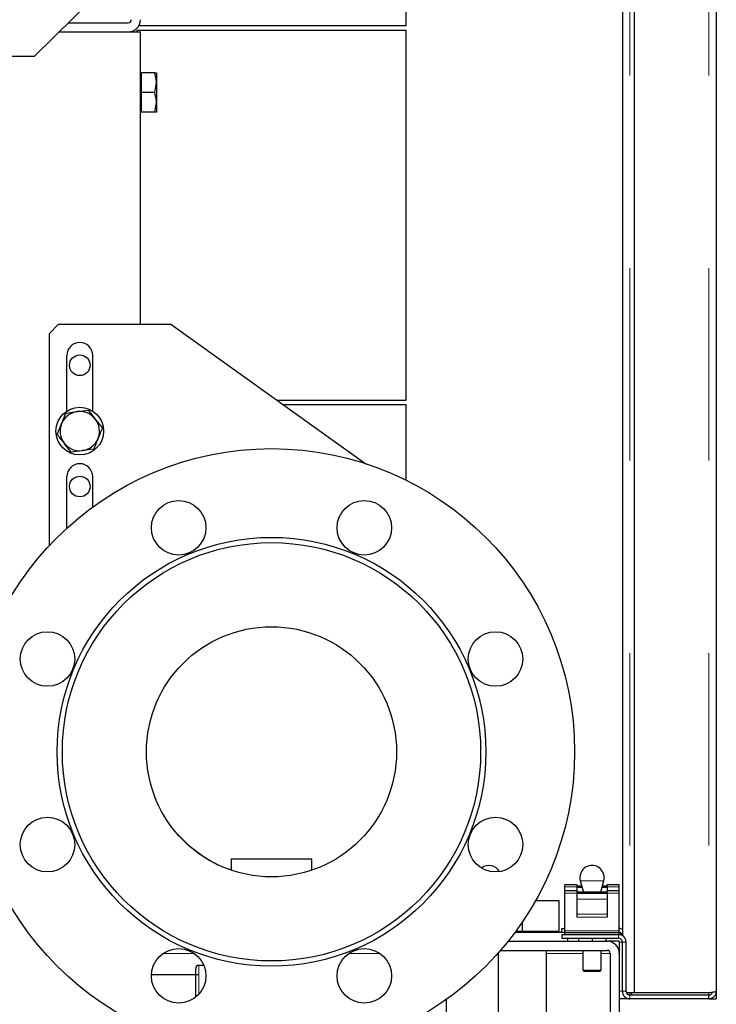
# Model space of a CAD drawing. Header units: millimetres. Extents: x 20 to 263, y 82 to 179.
# Tile 36 of 76: x 124.62 to 129.22, y 85.38 to 91.87. Entities that reach past the tile are written whole.
import ezdxf

# ---------------------------------------------------------------- set-up
doc = ezdxf.new("R2010")
doc.units = ezdxf.units.MM
doc.linetypes.add('PHANTOM', pattern=[12.7, 6.35, -1.27, 1.27, -1.27, 1.27, -1.27])

msp = doc.modelspace()

# ---------------------------------------------------------------- linework, layer by layer
at = {"color": 8, "linetype": 'PHANTOM', "lineweight": 18}
for p, q in [((128.6486, 110.5545), (128.6486, 85.4527)), ((129.1686, 110.5545), (129.1686, 85.4527)), ((128.2986, 86.1518), (128.2186, 86.1518)), ((128.4759, 86.1929), (128.3213, 86.1929)), ((128.5786, 86.1518), (128.4986, 86.1518)), ((128.2986, 86.1118), (128.2186, 86.1118)), ((128.4986, 86.0718), (128.2986, 86.0718)), ((128.5786, 86.1118), (128.4986, 86.1118)), ((128.4986, 85.9723), (128.2986, 85.9723)), ((128.4986, 85.9527), (128.2986, 85.9527)), ((128.5786, 85.8618), (128.2186, 85.8618)), ((128.5736, 85.8136), (128.5736, 85.8386)), ((128.5786, 85.7886), (128.5986, 85.7886)), ((128.5986, 85.7886), (128.6236, 85.7886)), ((125.5692, 85.7136), (125.7735, 85.7136)), ((126.7938, 85.7136), (126.9981, 85.7136)), ((127.7786, 85.7136), (127.7773, 85.7136)), ((128.3386, 85.7136), (128.0986, 85.7136)), ((128.5186, 85.7136), (128.4586, 85.7136)), ((125.8036, 85.6346), (125.8036, 85.5746)), ((125.8036, 85.5746), (125.8036, 85.4433)), ((128.5986, 85.4636), (128.5786, 85.4636)), ((128.6236, 85.4636), (128.5986, 85.4636)), ((128.6486, 85.4386), (128.6486, 85.4136)), ((129.1686, 85.4527), (129.1686, 85.4386))]:
    msp.add_line(p, q, dxfattribs=at)
at = {"color": 7, "linetype": 'Continuous', "lineweight": 25}
for p, q in [((128.6786, 85.4527), (128.6786, 110.5545)), ((129.2186, 110.5436), (129.2186, 85.4636)), ((128.5986, 110.1736), (128.5986, 85.8319)), ((127.1726, 91.8336), (127.1726, 92.6236)), ((124.7186, 91.6307), (125.2186, 92.1264)), ((124.9435, 91.8536), (125.3386, 91.8536)), ((124.883, 91.7936), (125.3386, 91.7936)), ((125.3386, 91.7936), (125.4186, 91.7936)), ((125.3946, 91.8036), (125.3946, 91.7936)), ((125.3946, 91.8036), (127.1726, 91.8036)), ((126.2836, 91.8336), (125.4079, 91.8336)), ((125.4186, 89.8642), (125.4186, 91.7936)), ((127.1726, 91.8336), (126.2836, 91.8336)), ((127.1726, 89.3636), (127.1726, 91.8036)), ((124.7186, 91.6307), (123.1586, 91.6307)), ((125.4246, 91.5236), (125.4186, 91.5236)), ((125.4246, 91.5236), (125.4246, 91.4586)), ((125.513, 91.5236), (125.4246, 91.5236)), ((125.5246, 91.5236), (125.5246, 91.4586)), ((125.4246, 91.4586), (125.4246, 91.3936)), ((125.513, 91.3936), (125.5246, 91.4586)), ((125.5246, 91.4586), (125.5246, 91.3286)), ((125.513, 91.3936), (125.4246, 91.3936)), ((125.4246, 91.3936), (125.4246, 91.3286)), ((125.4246, 91.3286), (125.4246, 91.2636)), ((125.513, 91.2636), (125.5246, 91.3286)), ((125.5246, 91.3286), (125.5246, 91.2636)), ((125.4186, 91.2636), (125.4246, 91.2636)), ((125.513, 91.2636), (125.4246, 91.2636)), ((124.8786, 89.8642), (124.8186, 89.8042)), ((124.8786, 89.8642), (125.6186, 89.8642)), ((125.6186, 89.8642), (126.9068, 88.944)), ((124.8186, 88.4051), (124.8186, 89.8042)), ((124.9336, 89.2912), (124.9336, 89.6592)), ((125.1036, 89.2912), (125.1036, 89.6592)), ((126.3194, 89.3636), (127.1726, 89.3636)), ((127.1726, 89.3336), (126.3614, 89.3336)), ((127.1726, 88.8352), (127.1726, 89.3336)), ((124.9262, 89.2775), (125.0006, 89.2879)), ((125.0749, 89.2983), (125.1211, 89.2392)), ((124.9623, 89.02), (124.9162, 89.0792)), ((125.111, 89.0408), (125.0367, 89.0304)), ((124.9336, 88.5192), (124.9336, 88.8592)), ((125.1036, 88.6584), (125.1036, 88.8592)), ((126.0166, 86.3346), (126.0166, 86.263)), ((126.2836, 86.3346), (126.0166, 86.3346)), ((126.5506, 86.3346), (126.2836, 86.3346)), ((126.5506, 86.263), (126.5506, 86.3346)), ((128.2986, 86.1666), (128.2186, 86.1666)), ((128.2186, 86.1518), (128.2186, 86.1666)), ((128.2186, 86.1266), (128.2186, 86.1518)), ((128.2986, 86.1666), (128.2986, 86.1581)), ((128.3307, 86.1581), (128.2986, 86.1581)), ((128.2986, 86.1581), (128.2986, 86.1487)), ((128.3332, 86.1487), (128.2986, 86.1487)), ((128.2986, 86.1487), (128.2986, 86.1266)), ((128.3213, 86.1929), (128.3414, 86.1181)), ((128.4559, 86.1181), (128.4759, 86.1929)), ((128.4986, 86.1487), (128.464, 86.1487)), ((128.4986, 86.1581), (128.4666, 86.1581)), ((128.5786, 86.1666), (128.4986, 86.1666)), ((128.4986, 86.1581), (128.4986, 86.1666)), ((128.4986, 86.1581), (128.4986, 86.1487)), ((128.4986, 86.1487), (128.4986, 86.1266)), ((128.5786, 86.1518), (128.5786, 86.1666)), ((128.5786, 86.1266), (128.5786, 86.1518)), ((128.2986, 86.1266), (128.2186, 86.1266)), ((128.2186, 86.1118), (128.2186, 86.1266)), ((128.2186, 85.8618), (128.2186, 86.1118)), ((128.2986, 86.1266), (128.2986, 86.1181)), ((128.4986, 86.1181), (128.2986, 86.1181)), ((128.2986, 86.1181), (128.2986, 86.1087)), ((128.4986, 86.1087), (128.2986, 86.1087)), ((128.2986, 86.1087), (128.2986, 86.0718)), ((128.2986, 86.0718), (128.2986, 85.9723)), ((128.5786, 86.1266), (128.4986, 86.1266)), ((128.4986, 86.1181), (128.4986, 86.1266)), ((128.4986, 86.1181), (128.4986, 86.1087)), ((128.4986, 86.1087), (128.4986, 86.0718)), ((128.4986, 86.0718), (128.4986, 85.9723)), ((128.5786, 86.1118), (128.5786, 86.1266)), ((128.5786, 85.8618), (128.5786, 86.1118)), ((128.0271, 86.0636), (128.1786, 86.0636)), ((128.1786, 86.0636), (128.1786, 85.8596)), ((128.2986, 85.9723), (128.2986, 85.9527)), ((128.4986, 85.9723), (128.4986, 85.9527)), ((127.9386, 85.9207), (127.9386, 85.8596)), ((128.1986, 85.8536), (128.1986, 85.8786)), ((128.1986, 85.8786), (128.2186, 85.8786)), ((127.8911, 85.8536), (128.2186, 85.8536)), ((127.8955, 85.8596), (127.9386, 85.8596)), ((127.9386, 85.8596), (128.0586, 85.8596)), ((128.0586, 85.8596), (128.1786, 85.8596)), ((128.1786, 85.8536), (128.1786, 85.8596)), ((128.1986, 85.8386), (128.1986, 85.8136)), ((128.1986, 85.8386), (128.5736, 85.8386)), ((128.1986, 85.8136), (128.5736, 85.8136)), ((128.2186, 85.8486), (128.2186, 85.8618)), ((128.2186, 85.8386), (128.2186, 85.8486)), ((128.5786, 85.8486), (128.2186, 85.8486)), ((128.2386, 85.7936), (128.2386, 85.8136)), ((128.3086, 85.8136), (128.3086, 85.7936)), ((128.3986, 85.8136), (128.3986, 85.7936)), ((128.4886, 85.8136), (128.4886, 85.7936)), ((128.5786, 85.8386), (128.5736, 85.8386)), ((128.5786, 85.8486), (128.5786, 85.8618)), ((128.5786, 85.8386), (128.5786, 85.8486)), ((128.5786, 85.8386), (128.5965, 85.8386)), ((127.8449, 85.7936), (128.4986, 85.7936)), ((128.5786, 85.7936), (128.4986, 85.7936)), ((128.5786, 85.7936), (128.5786, 85.7136)), ((128.5986, 85.4636), (128.5986, 85.7886)), ((128.6236, 85.4636), (128.6236, 85.7886)), ((127.7786, 85.7151), (127.7786, 84.2536)), ((127.7949, 85.7336), (128.4986, 85.7336)), ((128.0986, 84.2536), (128.0986, 85.7336)), ((128.3386, 85.7336), (128.3386, 85.6036)), ((128.4586, 85.6036), (128.4586, 85.7336)), ((128.5186, 85.7136), (128.5186, 84.2736)), ((128.5786, 85.7136), (128.5786, 84.2736)), ((125.8375, 85.6346), (125.8036, 85.6346)), ((125.4916, 85.5746), (125.7836, 85.5746)), ((125.7836, 85.5746), (125.7836, 85.6146)), ((125.7836, 85.4247), (125.7836, 85.5746)), ((128.3386, 85.6036), (128.3486, 85.5936)), ((128.3386, 85.6036), (128.4586, 85.6036)), ((128.4486, 85.5936), (128.3486, 85.5936)), ((128.4486, 85.5936), (128.4586, 85.6036)), ((128.5986, 85.4636), (128.5986, 85.4527)), ((128.5998, 85.4527), (128.5986, 85.4527)), ((128.6486, 85.4527), (128.6261, 85.4527)), ((128.6486, 85.4536), (128.6486, 85.4386)), ((128.6786, 85.4527), (128.6486, 85.4527)), ((129.1686, 85.4386), (128.6486, 85.4386)), ((128.6611, 85.4386), (128.6611, 85.4527)), ((129.1686, 85.4527), (128.6786, 85.4527)), ((129.1686, 85.4136), (129.1686, 85.4386)), ((129.2186, 85.4636), (129.2186, 85.4136)), ((127.4386, 84.2736), (127.4386, 85.4108)), ((128.6486, 85.4136), (128.5786, 85.4136)), ((129.1686, 85.4136), (128.6486, 85.4136)), ((129.1686, 85.4136), (129.1936, 85.4136)), ((129.1936, 85.4136), (129.1936, 85.4203)), ((129.1936, 85.4136), (129.2186, 85.4136))]:
    msp.add_line(p, q, dxfattribs=at)
for centre, radius in [((125.0186, 89.5936), 0.068), ((125.0186, 89.1592), 0.157), ((126.2836, 87.0436), 2), ((125.0186, 88.7936), 0.068), ((125.6713, 88.5218), 0.18), ((126.8959, 88.5218), 0.18), ((126.2836, 87.0436), 1.4146), ((126.2836, 87.0436), 1.38), ((124.8054, 87.6559), 0.18), ((126.2836, 87.0436), 0.825), ((127.7618, 87.6559), 0.18), ((124.8054, 86.4313), 0.18), ((127.7618, 86.4313), 0.18), ((125.6713, 85.5654), 0.18), ((126.8959, 85.5654), 0.18)]:
    msp.add_circle(centre, radius, dxfattribs=at)
for centre, radius, start, end in [((125.3386, 91.8736), 0.08, 270, 0), ((125.3386, 91.8736), 0.02, 270, 0), ((125.0186, 89.6592), 0.085, 0, 180), ((125.0186, 89.1592), 0.13, 97.98162, 157.98162), ((125.0186, 89.1592), 0.13, 37.98162, 97.98162), ((125.0186, 89.1592), 0.13, 157.98162, 217.98162), ((125.0186, 89.1592), 0.13, 337.98162, 37.98162), ((125.0186, 89.1592), 0.13, 217.98162, 277.98162), ((125.0186, 89.1592), 0.13, 277.98162, 337.98162), ((125.0186, 88.8592), 0.085, 0, 180), ((126.3304, 87.1043), 0.9, 221.13495, 243.62189), ((127.7186, 86.2136), 0.08, 29.69929, 127.84996), ((128.3986, 86.2136), 0.08, 0, 195), ((128.3986, 86.2136), 0.08, 345, 0), ((128.5736, 85.8286), 0.05, 60, 84.26083), ((128.5736, 85.7886), 0.05, 0, 90), ((128.5736, 85.7886), 0.025, 0, 90), ((128.5736, 85.8286), 0.025, 7.90321, 78.46304), ((128.4986, 85.7136), 0.08, 0, 90), ((128.4986, 85.7136), 0.02, 0, 90), ((125.8036, 85.6146), 0.02, 90, 180), ((128.6486, 85.4636), 0.05, 180, 270), ((128.6486, 85.4636), 0.025, 180, 270)]:
    msp.add_arc(centre, radius, start, end, dxfattribs=at)
for points, knots in [([(125.5246, 91.4586), (125.5246, 91.4601), (125.5244, 91.4821), (125.5185, 91.5036), (125.513, 91.5236)], [0, 0, 0, 0, 0.070225, 1, 1, 1, 1]), ([(125.513, 91.5236), (125.5144, 91.5236), (125.5212, 91.5236), (125.5231, 91.5236), (125.5246, 91.5236)], [0, 0, 0, 0, 0.2012022, 1, 1, 1, 1]), ([(125.5246, 91.3286), (125.5246, 91.3301), (125.5244, 91.3521), (125.5185, 91.3736), (125.513, 91.3936)], [0, 0, 0, 0, 0.070211, 1, 1, 1, 1]), ([(125.5246, 91.2636), (125.5231, 91.2636), (125.5212, 91.2636), (125.5144, 91.2636), (125.513, 91.2636)], [0, 0, 0, 0, 0.7987978, 1, 1, 1, 1]), ([(124.8981, 89.2079), (124.9057, 89.2267), (124.9152, 89.2503), (124.9244, 89.2729), (124.9262, 89.2775)], [0, 0, 0, 0, 0.798791, 1, 1, 1, 1]), ([(125.0006, 89.2879), (125.0023, 89.2881), (125.0274, 89.2917), (125.052, 89.2951), (125.0749, 89.2983)], [0, 0, 0, 0, 0.070199, 1, 1, 1, 1]), ([(124.87, 89.1383), (124.8772, 89.1561), (124.8864, 89.1791), (124.896, 89.2026), (124.8981, 89.2079)], [0, 0, 0, 0, 0.775825, 1, 1, 1, 1]), ([(125.1211, 89.2392), (125.1222, 89.2378), (125.1378, 89.2178), (125.1531, 89.1982), (125.1673, 89.18)], [0, 0, 0, 0, 0.070208, 1, 1, 1, 1]), ([(124.9162, 89.0792), (124.9151, 89.0806), (124.8995, 89.1005), (124.8842, 89.1201), (124.87, 89.1383)], [0, 0, 0, 0, 0.070208, 1, 1, 1, 1]), ([(125.1673, 89.18), (125.1654, 89.1754), (125.1563, 89.1528), (125.1468, 89.1292), (125.1391, 89.1104)], [0, 0, 0, 0, 0.201209, 1, 1, 1, 1]), ([(125.1391, 89.1104), (125.137, 89.1051), (125.1275, 89.0816), (125.1182, 89.0586), (125.111, 89.0408)], [0, 0, 0, 0, 0.2241757, 1, 1, 1, 1]), ([(125.0367, 89.0304), (125.0349, 89.0302), (125.0098, 89.0266), (124.9852, 89.0232), (124.9623, 89.02)], [0, 0, 0, 0, 0.070197, 1, 1, 1, 1]), ([(125.7836, 85.5746), (125.7839, 85.5746), (125.7846, 85.5746), (125.7892, 85.5746), (125.7949, 85.5746), (125.7997, 85.5746), (125.8026, 85.5746), (125.8036, 85.5746)], [0, 0, 0, 0, 0.2823334, 0.5770353, 0.7606798, 0.9135628, 1, 1, 1, 1]), ([(129.2186, 85.4636), (129.2179, 85.4627), (129.2164, 85.4609), (129.2048, 85.4582), (129.1883, 85.4555), (129.1752, 85.4537), (129.1686, 85.4527)], [0, 0, 0, 0, 0.250015, 0.500018, 0.750021, 1, 1, 1, 1]), ([(129.1686, 85.4136), (129.1752, 85.4144), (129.1883, 85.4159), (129.2048, 85.4274), (129.2164, 85.444), (129.2179, 85.4571), (129.2186, 85.4636)], [0, 0, 0, 0, 0.249991, 0.499996, 0.74999, 1, 1, 1, 1]), ([(129.1686, 85.4386), (129.1719, 85.439), (129.1785, 85.4397), (129.1866, 85.4456), (129.1914, 85.4515), (129.192, 85.4555), (129.1921, 85.4562)], [0, 0, 0, 0, 0.3100463, 0.6200449, 0.9300313, 1, 1, 1, 1])]:
    msp.add_open_spline(points, degree=3, knots=knots, dxfattribs=at)

doc.saveas('drawing.dxf')
